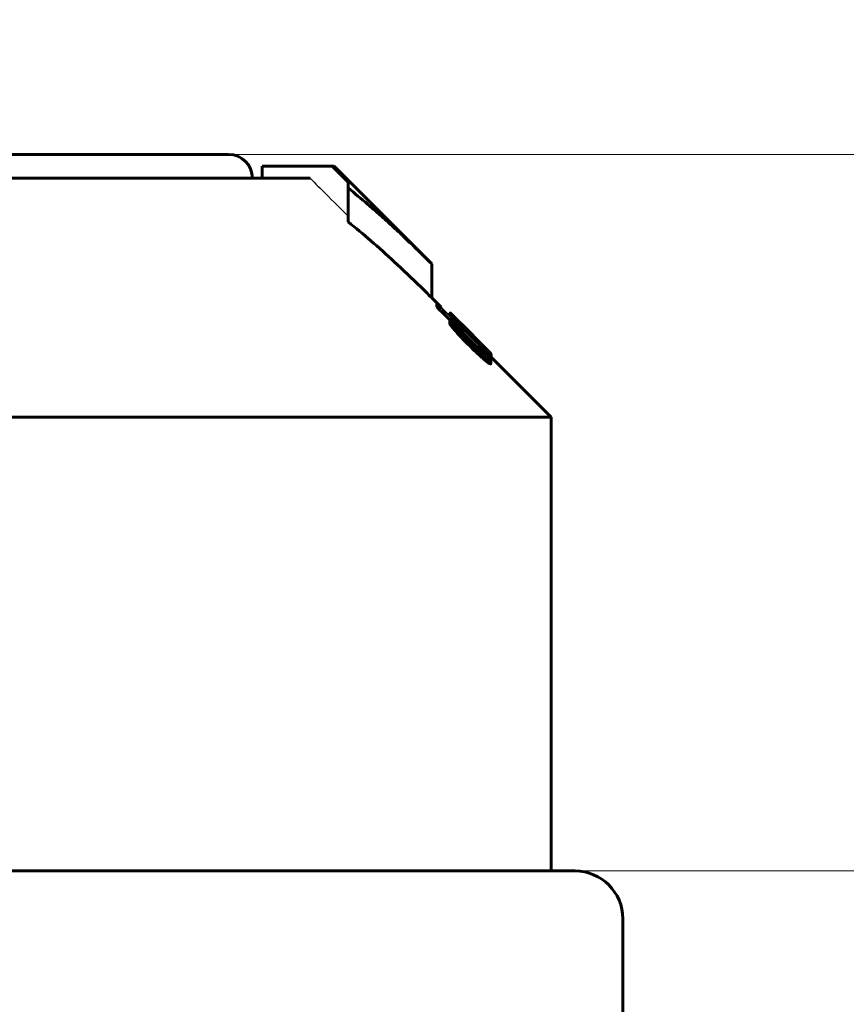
# Model space of a CAD drawing. Header units: millimetres. Extents: x 0 to 841, y 0 to 594.
# Tile 23 of 26: x 641 to 659, y 358 to 378. Entities that reach past the tile are written whole.
import ezdxf

# ---------------------------------------------------------------- set-up
doc = ezdxf.new("R2010")
doc.units = ezdxf.units.MM
for name, pattern in [('K5LT-1', [0]), ('K5LT_BASIC', [0]), ('K5LT_THIN', [0])]:
    doc.linetypes.add(name, pattern=pattern)
doc.layers.add('Системный слой', color=7, linetype='Continuous')
doc.layers.add('Системный слой (1)', color=7, linetype='Continuous', true_color=0x6c6c6c)
doc.styles.add('KDIMTEXTSTYLE', font='txt', dxfattribs={"width": 0.96, "oblique": 15, "height": 5})
doc.styles.add('KTEXTSTYLE', font='txt', dxfattribs={"width": 0.96, "height": 5})
doc.dimstyles.new('KDIMSTYLE (0.50)', dxfattribs={"dimtxt": 5, "dimasz": 1, "dimexe": 2, "dimexo": 0, "dimgap": 1, "dimtad": 1, "dimlfac": 2, "dimtxsty": 'KDIMTEXTSTYLE', "dimsah": 1, "dimcen": 0, "dimdle": 1, "dimadec": 0, "dimazin": 0, "dimtfac": 0.667, "dimtmove": 0, "dimatfit": 3, "dimfxl": 1, "dimtvp": 1, "dimtolj": 1, "dimtzin": 0, "dimarcsym": 0})

# ---------------------------------------------------------------- blocks, each defined once
blk = doc.blocks.new('U56')
at = {"layer": 'Системный слой (1)', "color": 150, "linetype": 'K5LT_BASIC', "lineweight": 60, "true_color": 0x0080ff}
for p, q in [((650.134, 372.421), (649.975, 372.581)), ((652.475, 370.081), (651.217, 371.339))]:
    blk.add_line(p, q, dxfattribs=at)
blk = doc.blocks.new('U67')
at = {"layer": 'Системный слой (1)', "color": 150, "linetype": 'K5LT_BASIC', "lineweight": 60, "true_color": 0x0080ff}
for p, q in [((650.367, 372.258), (650.383, 372.243)), ((650.383, 372.243), (650.42, 372.205))]:
    blk.add_line(p, q, dxfattribs=at)
blk = doc.blocks.new('U68')
at = {"layer": 'Системный слой (1)', "color": 150, "linetype": 'K5LT_BASIC', "lineweight": 60, "true_color": 0x0080ff}
for p, q in [((651.206, 371.324), (651.212, 371.319)), ((651.212, 371.319), (651.215, 371.318)), ((651.215, 371.318), (651.217, 371.318))]:
    blk.add_line(p, q, dxfattribs=at)
blk = doc.blocks.new('U73')
at = {"layer": 'Системный слой (1)', "color": 150, "linetype": 'K5LT_BASIC', "lineweight": 60, "true_color": 0x0080ff}
for p, q in [((651.104, 371.521), (651.135, 371.49)), ((651.135, 371.49), (651.164, 371.462)), ((651.164, 371.462), (651.188, 371.438)), ((651.188, 371.438), (651.201, 371.425)), ((651.201, 371.425), (651.21, 371.416)), ((651.21, 371.416), (651.213, 371.412))]:
    blk.add_line(p, q, dxfattribs=at)
blk = doc.blocks.new('U74')
at = {"layer": 'Системный слой (1)', "color": 150, "linetype": 'K5LT_BASIC', "lineweight": 60, "true_color": 0x0080ff}
for p, q in [((650.177, 372.29), (650.353, 372.115)), ((650.624, 371.846), (650.955, 371.517))]:
    blk.add_line(p, q, dxfattribs=at)
blk = doc.blocks.new('U75')
at = {"layer": 'Системный слой (1)', "color": 150, "linetype": 'K5LT_BASIC', "lineweight": 60, "true_color": 0x0080ff}
for p, q in [((650.819, 371.807), (650.383, 372.243)), ((651.188, 371.438), (651.012, 371.614))]:
    blk.add_line(p, q, dxfattribs=at)
blk = doc.blocks.new('U76')
at = {"layer": 'Системный слой (1)', "color": 150, "linetype": 'K5LT_BASIC', "lineweight": 60, "true_color": 0x0080ff}
for p, q in [((650.847, 371.779), (650.864, 371.761)), ((650.864, 371.761), (650.891, 371.733)), ((650.891, 371.733), (650.939, 371.684))]:
    blk.add_line(p, q, dxfattribs=at)
blk = doc.blocks.new('U79')
at = {"layer": 'Системный слой (1)', "color": 150, "linetype": 'K5LT_BASIC', "lineweight": 60, "true_color": 0x0080ff}
for p, q in [((650.342, 372.244), (650.343, 372.245)), ((650.343, 372.245), (650.345, 372.245)), ((650.345, 372.245), (650.349, 372.243))]:
    blk.add_line(p, q, dxfattribs=at)
blk = doc.blocks.new('U80')
at = {"layer": 'Системный слой (1)', "color": 150, "linetype": 'K5LT_BASIC', "lineweight": 60, "true_color": 0x0080ff}
for p, q in [((650.607, 372.018), (650.689, 371.936)), ((650.689, 371.936), (650.762, 371.864)), ((650.762, 371.864), (650.819, 371.807)), ((650.819, 371.807), (650.847, 371.779))]:
    blk.add_line(p, q, dxfattribs=at)
blk = doc.blocks.new('D12')
at = {"layer": 'Системный слой (1)'}
for points in [[(600.225, 389.971), (599.725, 390.629), (600.225, 391.288), (595.225, 390.629)], [(674.725, 390.629), (669.725, 391.288), (670.225, 390.629), (669.725, 389.971)]]:
    blk.add_hatch(color=7, dxfattribs=at).paths.add_polyline_path(points)
at = {"layer": 'Системный слой (1)', "color": 7, "linetype": 'K5LT_THIN', "lineweight": 18}
for p, q in [((595.225, 310.581), (595.225, 392.629)), ((674.725, 340.012), (674.725, 392.629)), ((595.225, 390.629), (600.225, 391.288)), ((600.225, 391.288), (599.725, 390.629)), ((670.225, 390.629), (669.725, 391.288)), ((669.725, 391.288), (674.725, 390.629)), ((600.225, 389.971), (595.225, 390.629)), ((674.725, 390.629), (595.225, 390.629)), ((599.725, 390.629), (600.225, 389.971)), ((674.725, 390.629), (669.725, 389.971)), ((669.725, 389.971), (670.225, 390.629))]:
    blk.add_line(p, q, dxfattribs=at)
blk.add_wipeout([(630.03, 391.629), (630.03, 399.011), (639.524, 399.011), (639.524, 391.629)]).dxf.layer = 'Системный слой (1)'
at = {"layer": 'Системный слой (1)', "color": 7, "insert": (630.03, 398.217), "char_height": 5, "attachment_point": 1, "style": 'KTEXTSTYLE'}
blk.add_mtext('\\fArial|b0|c204|p34;\\H5.0;\\W1.000;\\Q15;\\fGOST Type AU|b0|i0|c204|p34;\\Q15;\\W0.960;159', dxfattribs=at)
blk = doc.blocks.new('KDIMARROW_01')
at = {"layer": 'Системный слой'}
blk.add_hatch(color=0, dxfattribs=at).paths.add_polyline_path([(-5, -0.658), (0, 0), (-5, 0.658), (-4.5, 0)])
at = {"layer": 'Системный слой', "color": 0, "linetype": 'K5LT_THIN', "lineweight": 18}
for p, q in [((-4.5, 0), (-5, 0.658)), ((-5, 0.658), (0, 0)), ((0, 0), (-5, -0.658)), ((-5, -0.658), (-4.5, 0))]:
    blk.add_line(p, q, dxfattribs=at)
at = {"layer": 'Системный слой (1)', "color": 0, "linetype": 'K5LT_THIN', "lineweight": 18}
blk.add_line((638.725, 310.581), (638.225, 310.581), dxfattribs=at)
blk = doc.blocks.new('D16')
at = {"layer": 'Системный слой (1)'}
for points in [[(718.927, 355.581), (718.269, 360.581), (717.611, 355.581), (718.269, 356.081)], [(718.269, 262.081), (718.927, 267.081), (718.269, 266.581), (717.611, 267.081)]]:
    blk.add_hatch(color=7, dxfattribs=at).paths.add_polyline_path(points)
at = {"layer": 'Системный слой (1)', "color": 7, "linetype": 'K5LT_THIN', "lineweight": 18}
for p, q in [((646.075, 360.581), (720.269, 360.581)), ((717.611, 355.581), (718.269, 360.581)), ((718.269, 360.581), (718.927, 355.581)), ((718.269, 262.081), (718.269, 360.581)), ((718.269, 356.081), (717.611, 355.581)), ((718.927, 355.581), (718.269, 356.081)), ((718.269, 262.081), (717.611, 267.081)), ((717.611, 267.081), (718.269, 266.581)), ((718.269, 266.581), (718.927, 267.081)), ((718.927, 267.081), (718.269, 262.081)), ((653.961, 262.081), (720.269, 262.081))]:
    blk.add_line(p, q, dxfattribs=at)
blk.add_wipeout([(717.269, 306.187), (709.887, 306.187), (709.887, 316.062), (717.269, 316.062)]).dxf.layer = 'Системный слой (1)'
at = {"layer": 'Системный слой (1)', "color": 7, "insert": (710.682, 306.187), "char_height": 5, "attachment_point": 1, "rotation": 90, "style": 'KTEXTSTYLE'}
blk.add_mtext('\\fArial|b0|c204|p34;\\H5.0;\\W1.000;\\Q15;\\fGOST Type AU|b0|i0|c204|p34;\\Q15;\\W0.960;197', dxfattribs=at)
blk = doc.blocks.new('D17')
at = {"layer": 'Системный слой (1)'}
for points in [[(730.617, 370.581), (729.959, 375.581), (729.301, 370.581), (729.959, 371.081)], [(729.959, 262.081), (730.617, 267.081), (729.959, 266.581), (729.301, 267.081)]]:
    blk.add_hatch(color=7, dxfattribs=at).paths.add_polyline_path(points)
at = {"layer": 'Системный слой (1)', "color": 7, "linetype": 'K5LT_THIN', "lineweight": 18}
for p, q in [((641.629, 375.581), (731.959, 375.581)), ((729.301, 370.581), (729.959, 375.581)), ((729.959, 375.581), (730.617, 370.581)), ((729.959, 262.081), (729.959, 375.581)), ((729.959, 371.081), (729.301, 370.581)), ((730.617, 370.581), (729.959, 371.081)), ((729.959, 262.081), (729.301, 267.081)), ((729.301, 267.081), (729.959, 266.581)), ((729.959, 266.581), (730.617, 267.081)), ((730.617, 267.081), (729.959, 262.081)), ((653.961, 262.081), (731.959, 262.081))]:
    blk.add_line(p, q, dxfattribs=at)
blk.add_wipeout([(728.959, 313.158), (721.577, 313.158), (721.577, 324.049), (728.959, 324.049)]).dxf.layer = 'Системный слой (1)'
at = {"layer": 'Системный слой (1)', "color": 7, "insert": (722.372, 313.158), "char_height": 5, "attachment_point": 1, "rotation": 90, "style": 'KTEXTSTYLE'}
blk.add_mtext('\\fArial|b0|c204|p34;\\H5.0;\\W1.000;\\Q15;\\fGOST Type AU|b0|i0|c204|p34;\\Q15;\\W0.960;227', dxfattribs=at)

msp = doc.modelspace()

# ---------------------------------------------------------------- linework, layer by layer
at = {"layer": 'Системный слой (1)', "color": 150, "linetype": 'K5LT_BASIC', "lineweight": 60, "true_color": 0x0080ff}
for p, q in [((631.7246, 375.5806), (645.7246, 375.5806)), ((646.4251, 375.0806), (646.4251, 375.3306)), ((647.8901, 375.3306), (646.4251, 375.3306)), ((647.8901, 375.3306), (647.9317, 375.3306)), ((648.2246, 374.9975), (647.8901, 375.3306)), ((649.9746, 373.2877), (647.9317, 375.3306)), ((639.5996, 375.0806), (647.4308, 375.0806)), ((648.2246, 374.8779), (648.2246, 374.9975)), ((648.2246, 374.1708), (648.2246, 374.8779)), ((649.9746, 372.5806), (649.9746, 373.2877)), ((650.0814, 372.3939), (650.0814, 372.4646)), ((650.3418, 372.2152), (650.3418, 372.244)), ((650.3493, 372.2078), (650.3493, 372.2541)), ((650.3629, 372.2465), (650.3629, 372.2626)), ((650.3675, 372.2428), (650.3675, 372.2584)), ((650.3534, 372.1123), (650.3534, 372.1201)), ((650.3534, 372.0416), (650.3534, 372.1123)), ((650.3889, 372.1683), (650.3889, 372.2034)), ((650.4063, 371.9619), (650.4063, 372.0326)), ((650.4204, 372.1945), (650.4204, 372.2054)), ((650.5279, 372.071), (650.5279, 372.0802)), ((650.5593, 372.0598), (650.5593, 372.0656)), ((650.6072, 372.0177), (650.5593, 372.0656)), ((650.5816, 372.0443), (650.5899, 372.0361)), ((650.5105, 371.9622), (650.5105, 371.958)), ((650.5279, 371.9296), (650.5279, 371.9574)), ((650.5369, 371.978), (650.5502, 371.9649)), ((650.6238, 371.8219), (650.6238, 371.8811)), ((650.7858, 371.8352), (650.6808, 371.9398)), ((650.79, 371.8309), (650.7858, 371.8352)), ((650.79, 371.8309), (650.8115, 371.8096)), ((650.8115, 371.7796), (650.8115, 371.8037)), ((650.8859, 371.7288), (650.8115, 371.8037)), ((650.847, 371.774), (650.847, 371.7788)), ((650.8859, 371.7064), (650.8859, 371.7288)), ((650.9388, 371.6867), (650.9388, 371.6869)), ((650.9388, 371.6817), (650.9388, 371.6867)), ((650.9553, 371.551), (650.9553, 371.5534)), ((650.9553, 371.4949), (650.9553, 371.551)), ((650.9768, 371.4762), (650.9768, 371.5235)), ((651.0132, 371.6062), (651.0132, 371.6116)), ((651.038, 371.5229), (651.038, 371.5457)), ((651.0512, 371.5552), (651.0512, 371.5527)), ((651.0595, 371.4132), (651.0595, 371.4199)), ((651.1041, 371.5131), (651.1041, 371.5212)), ((651.1686, 371.2116), (651.1686, 371.2823)), ((651.2058, 371.2862), (651.2058, 371.3482)), ((651.2125, 371.2727), (651.2125, 371.2661)), ((651.2125, 371.1954), (651.2125, 371.2661)), ((651.2133, 371.3949), (651.2133, 371.4122)), ((651.2166, 371.3181), (651.2166, 371.3888)), ((624.9746, 370.0806), (652.4746, 370.0806)), ((652.4746, 360.5806), (652.4746, 370.0806)), ((652.9746, 360.5806), (624.4746, 360.5806)), ((653.9746, 355.0806), (653.9746, 359.5806))]:
    msp.add_line(p, q, dxfattribs=at)
for centre, radius in [((645.7246, 375.0806), 0.5), ((652.9746, 359.5806), 1)]:
    msp.add_arc(centre, radius, 0, 90, dxfattribs=at)
at = {"layer": 'Системный слой (1)', "color": 7, "linetype": 'K5LT-1'}
for points, knots in [([(647.4308, 375.0806), (647.5397, 374.9722), (647.8043, 374.7089), (648.0689, 374.4454), (648.2246, 374.2904)], [0, 0, 0, 0, 1.3013895, 3.1630878, 3.1630878, 3.1630878, 3.1630878]), ([(651.1232, 371.4212), (650.9162, 371.6268), (650.601, 371.9399), (650.2856, 372.2529), (650.1773, 372.3604)], [0, 0, 0, 0, 0.7442927, 1.1336386, 1.1336386, 1.1336386, 1.1336386])]:
    msp.add_open_spline(points, degree=3, knots=knots, dxfattribs=at)
at = {"layer": 'Системный слой (1)', "color": 150, "linetype": 'K5LT_BASIC', "lineweight": 60, "true_color": 0x0080ff}
for points, knots in [([(649.9746, 373.2877), (649.8501, 373.4122), (649.649, 373.61), (649.3624, 373.8834), (649.1185, 374.1098), (648.8746, 374.3294), (648.5785, 374.5877), (648.3635, 374.7664), (648.2246, 374.8779)], [0, 0, 0, 0, 1.9790364, 3.1776065, 4.4859424, 5.7646639, 6.9284333, 9, 9, 9, 9]), ([(648.2246, 374.1708), (648.386, 374.0413), (648.7115, 373.769), (649.2193, 373.3137), (649.6408, 372.9119), (649.8992, 372.6561), (649.9746, 372.5806)], [0, 0, 0, 0, 1.8715523, 3.8168116, 6.0669173, 7, 7, 7, 7]), ([(650.0814, 372.4646), (650.0823, 372.463), (650.0841, 372.4602), (650.088, 372.4551), (650.0921, 372.4498), (650.0986, 372.4422), (650.1082, 372.4314), (650.1204, 372.4183), (650.1334, 372.4047), (650.1454, 372.3924), (650.1598, 372.3778), (650.1703, 372.3674), (650.1773, 372.3604)], [0, 0, 0, 0, 1.358897, 2.0237495, 2.8398939, 3.8826219, 5.223402, 6.8174035, 8.3223513, 9.6669343, 10.7560352, 13, 13, 13, 13]), ([(650.1641, 372.3919), (650.1575, 372.3984), (650.1476, 372.4081), (650.1341, 372.4212), (650.1233, 372.4314), (650.1119, 372.4419), (650.1015, 372.4509), (650.0934, 372.4575), (650.086, 372.4628), (650.0828, 372.4643), (650.0814, 372.4646)], [0, 0, 0, 0, 2.0056342, 2.9631567, 4.094934, 5.3486102, 6.6665089, 7.8458093, 8.9396022, 11, 11, 11, 11]), ([(650.0814, 372.3939), (650.0823, 372.3923), (650.0841, 372.3895), (650.088, 372.3844), (650.0921, 372.3791), (650.0986, 372.3715), (650.1082, 372.3607), (650.1204, 372.3476), (650.1334, 372.334), (650.1454, 372.3217), (650.1598, 372.3071), (650.1703, 372.2966), (650.1773, 372.2897)], [0, 0, 0, 0, 1.358897, 2.0237495, 2.8398939, 3.8826219, 5.223402, 6.8174035, 8.3223513, 9.6669343, 10.7560352, 13, 13, 13, 13]), ([(650.6808, 371.9398), (650.6522, 371.9682), (650.6098, 372.0101), (650.5524, 372.0666), (650.5132, 372.105), (650.4741, 372.1431), (650.4413, 372.1746), (650.4094, 372.205), (650.385, 372.2275), (650.3676, 372.2427), (650.3532, 372.2544), (650.3493, 372.2559), (650.3493, 372.2541)], [0, 0, 0, 0, 2.5369283, 3.6954547, 5.1058545, 6.1247118, 7.4152646, 8.3738229, 9.6326237, 10.5177262, 11.2729995, 13, 13, 13, 13]), ([(650.3493, 372.2541), (650.3493, 372.2531), (650.351, 372.2498), (650.3582, 372.2401), (650.3694, 372.2261), (650.3821, 372.2113), (650.3889, 372.2034)], [0, 0, 0, 0, 1.9397838, 2.8306145, 4.9240505, 7, 7, 7, 7]), ([(650.3629, 372.2626), (650.3629, 372.2627), (650.3632, 372.2625), (650.3645, 372.2613), (650.3659, 372.2599), (650.3675, 372.2584)], [0, 0, 0, 0, 2.4736046, 3.6194388, 6, 6, 6, 6]), ([(650.4104, 372.0884), (650.402, 372.0949), (650.3904, 372.1033), (650.3778, 372.1113), (650.368, 372.1169), (650.3593, 372.1204), (650.3549, 372.1205), (650.3534, 372.1201)], [0, 0, 0, 0, 2.2762117, 3.3854652, 4.4277654, 6.3265657, 8, 8, 8, 8]), ([(650.3534, 372.1123), (650.3534, 372.1088), (650.3579, 372.0993), (650.37, 372.081), (650.3843, 372.0609), (650.3977, 372.0435), (650.4063, 372.0326)], [0, 0, 0, 0, 2.3787553, 3.4250267, 4.8461164, 7, 7, 7, 7]), ([(650.3534, 372.0416), (650.3534, 372.0374), (650.3586, 372.0274), (650.3742, 372.004), (650.3885, 371.9847), (650.4025, 371.9668), (650.4063, 371.9619)], [0, 0, 0, 0, 2.7951929, 3.3858954, 6.034721, 7, 7, 7, 7]), ([(650.3889, 372.2034), (650.4087, 372.1814), (650.4454, 372.1413), (650.4961, 372.0871), (650.5356, 372.0455), (650.5703, 372.0094), (650.6456, 371.9318), (650.7112, 371.8656), (650.7635, 371.8135)], [0, 0, 0, 0, 1.9100223, 3.2054846, 3.8941218, 4.7756718, 5.6309182, 9, 9, 9, 9]), ([(650.4063, 372.0326), (650.4259, 372.0088), (650.4562, 371.9729), (650.5129, 371.9085), (650.568, 371.848), (650.6277, 371.7852), (650.6903, 371.7208), (650.7333, 371.6779), (650.7635, 371.6482)], [0, 0, 0, 0, 1.9137735, 2.7352767, 4.6730414, 6.1107078, 6.9875771, 9, 9, 9, 9]), ([(650.5369, 371.978), (650.5266, 371.9883), (650.5115, 372.0025), (650.4926, 372.0195), (650.4703, 372.0392), (650.4426, 372.0626), (650.4205, 372.0804), (650.4104, 372.0884)], [0, 0, 0, 0, 1.7037107, 2.5256293, 3.302276, 5.7928996, 8, 8, 8, 8]), ([(650.4204, 372.2054), (650.4318, 372.1939), (650.4567, 372.1688), (650.4923, 372.1329), (650.5267, 372.0984), (650.5468, 372.0782), (650.5593, 372.0656)], [0, 0, 0, 0, 2.1471369, 4.2405721, 5.2965945, 7, 7, 7, 7]), ([(650.5279, 372.0802), (650.5247, 372.0829), (650.5198, 372.087), (650.5129, 372.0924), (650.5105, 372.0937), (650.5105, 372.093)], [0, 0, 0, 0, 1.9754824, 3.2783584, 6, 6, 6, 6]), ([(650.5105, 372.093), (650.5105, 372.0924), (650.5118, 372.09), (650.5166, 372.084), (650.5223, 372.0772), (650.531, 372.0674), (650.5435, 372.0537), (650.5592, 372.0368), (650.58, 372.0148), (650.6072, 371.9864), (650.6421, 371.9504), (650.6676, 371.9242), (650.6808, 371.9107)], [0, 0, 0, 0, 1.1944552, 1.8343188, 2.5324166, 3.3634351, 4.398546, 5.5772659, 6.7447211, 8.5420295, 10.6909578, 13, 13, 13, 13]), ([(650.8115, 371.8037), (650.7853, 371.8298), (650.7429, 371.872), (650.6947, 371.9197), (650.6647, 371.9493), (650.6425, 371.9711), (650.607, 372.0056), (650.5664, 372.0446), (650.5386, 372.0704), (650.5279, 372.0802)], [0, 0, 0, 0, 2.5633924, 4.1142519, 4.741868, 5.5605314, 6.3543432, 8.402496, 10, 10, 10, 10]), ([(650.4063, 371.9619), (650.4259, 371.938), (650.4562, 371.9022), (650.5129, 371.8378), (650.568, 371.7773), (650.6277, 371.7145), (650.6903, 371.6501), (650.7333, 371.6072), (650.7635, 371.5775)], [0, 0, 0, 0, 1.9137735, 2.7352767, 4.6730414, 6.1107078, 6.9875771, 9, 9, 9, 9]), ([(650.5105, 371.9622), (650.5105, 371.9629), (650.5111, 371.9638), (650.5133, 371.9637), (650.5171, 371.9626), (650.5219, 371.9605), (650.5262, 371.9582), (650.5279, 371.9574)], [0, 0, 0, 0, 1.2803308, 2.8525662, 3.8937915, 6.4896696, 8, 8, 8, 8]), ([(650.7544, 371.6869), (650.7299, 371.7117), (650.6808, 371.7619), (650.6301, 371.8149), (650.5922, 371.8557), (650.5745, 371.875), (650.5539, 371.8983), (650.5406, 371.9137), (650.5284, 371.9287), (650.5196, 371.9404), (650.5135, 371.9497), (650.5108, 371.9553), (650.5105, 371.9574), (650.5105, 371.958)], [0, 0, 0, 0, 3.4319728, 6.8111471, 7.2860189, 9.1369266, 9.5597655, 10.7233665, 11.5149681, 12.099081, 12.9411862, 13.6603098, 14, 14, 14, 14]), ([(650.5279, 371.9574), (650.5395, 371.9476), (650.561, 371.9297), (650.5863, 371.9089), (650.6019, 371.8964), (650.6107, 371.8895), (650.6163, 371.8853), (650.62, 371.8827), (650.6227, 371.8811), (650.6238, 371.8807), (650.6238, 371.8811)], [0, 0, 0, 0, 3.5908416, 6.5225336, 7.9393974, 8.8176342, 9.6194657, 10.078126, 10.4388056, 11, 11, 11, 11]), ([(650.6238, 371.8811), (650.6228, 371.8831), (650.6208, 371.8867), (650.6163, 371.8931), (650.6118, 371.899), (650.6052, 371.9071), (650.5967, 371.9167), (650.5849, 371.9295), (650.5695, 371.9456), (650.5568, 371.9584), (650.5502, 371.9649)], [0, 0, 0, 0, 1.7730529, 2.5836306, 3.5404655, 4.6340508, 5.9130885, 7.0189138, 8.9211064, 11, 11, 11, 11]), ([(650.6808, 371.9107), (650.6922, 371.8991), (650.7195, 371.8713), (650.7475, 371.8433), (650.7635, 371.8273)], [0, 0, 0, 0, 2.1245884, 5, 5, 5, 5]), ([(650.7635, 371.8273), (650.7916, 371.7993), (650.8347, 371.7565), (650.8852, 371.707), (650.9132, 371.6798), (650.9334, 371.6603), (650.9591, 371.6357), (650.9814, 371.6145), (651.0004, 371.5969), (651.0146, 371.5839), (651.0293, 371.5707), (651.0426, 371.5594), (651.0486, 371.5546), (651.0512, 371.5527)], [0, 0, 0, 0, 3.5748918, 5.393518, 6.3971052, 7.1664138, 8.0192785, 9.7997782, 10.2708842, 10.9017931, 12.089867, 12.9908724, 14, 14, 14, 14]), ([(650.7635, 371.8135), (650.8029, 371.7743), (650.8609, 371.7169), (650.9531, 371.627), (651.005, 371.577), (651.038, 371.5457)], [0, 0, 0, 0, 2.5591635, 3.7480188, 6, 6, 6, 6]), ([(650.7635, 371.6482), (650.7998, 371.6126), (650.8618, 371.5523), (650.9352, 371.483), (650.9807, 371.4409), (651.0127, 371.4118), (651.0529, 371.376), (651.0993, 371.336), (651.1406, 371.3029), (651.1613, 371.2875), (651.1686, 371.2823)], [0, 0, 0, 0, 2.8268289, 4.7463702, 5.6243942, 6.3498981, 7.2344288, 8.8101938, 10.1711968, 11, 11, 11, 11]), ([(650.79, 371.6512), (650.8126, 371.6288), (650.8491, 371.5933), (650.8907, 371.5539), (650.924, 371.523), (650.9512, 371.4984), (650.9787, 371.4745), (650.9972, 371.4589), (651.013, 371.4461), (651.0294, 371.4333), (651.0455, 371.4218), (651.0553, 371.4156), (651.0595, 371.4132)], [0, 0, 0, 0, 2.9503027, 4.6765181, 5.3533171, 7.2690882, 8.2449196, 9.1368433, 9.9500568, 10.6789616, 11.8938209, 13, 13, 13, 13]), ([(651.1389, 371.4773), (651.1052, 371.5121), (651.0556, 371.5631), (650.9885, 371.6314), (650.9159, 371.7049), (650.8561, 371.7649), (650.8115, 371.8096)], [0, 0, 0, 0, 2.452869, 3.4184899, 4.3326625, 7, 7, 7, 7]), ([(651.0512, 371.5552), (651.0512, 371.5555), (651.0504, 371.5571), (651.0457, 371.5629), (651.0368, 371.5729), (651.0242, 371.5864), (651.0106, 371.6008), (650.9916, 371.6206), (650.967, 371.646), (650.9306, 371.6833), (650.9028, 371.7116), (650.8859, 371.7288)], [0, 0, 0, 0, 0.6890005, 1.4445516, 2.6176366, 3.4829816, 4.5024083, 5.5428283, 7.2340786, 9.0816994, 12, 12, 12, 12]), ([(651.0132, 371.6127), (651.0035, 371.6224), (650.9867, 371.6393), (650.968, 371.6578), (650.9561, 371.6698), (650.949, 371.6768), (650.944, 371.6818), (650.9403, 371.6854), (650.9388, 371.6869), (650.9388, 371.6869)], [0, 0, 0, 0, 3.3678224, 5.7491455, 6.6726633, 7.9297382, 8.6173132, 9.0494694, 10, 10, 10, 10]), ([(650.9388, 371.6867), (650.9388, 371.6867), (650.9393, 371.6862), (650.9417, 371.6836), (650.946, 371.6793), (650.9528, 371.6724), (650.9603, 371.6648), (650.9708, 371.6541), (650.9884, 371.6364), (651.0035, 371.6214), (651.0132, 371.6116)], [0, 0, 0, 0, 0.8702349, 1.3663786, 2.608089, 3.476908, 4.536168, 5.7137156, 7.5425957, 11, 11, 11, 11]), ([(650.7635, 371.5775), (650.7998, 371.5418), (650.8618, 371.4816), (650.9352, 371.4123), (650.9807, 371.3702), (651.0127, 371.3411), (651.0529, 371.3053), (651.0993, 371.2653), (651.1406, 371.2322), (651.1613, 371.2168), (651.1686, 371.2116)], [0, 0, 0, 0, 2.8268289, 4.7463702, 5.6243942, 6.3498981, 7.2344288, 8.8101938, 10.1711968, 11, 11, 11, 11]), ([(651.0297, 371.489), (651.0224, 371.496), (651.0115, 371.5065), (650.9989, 371.5183), (650.9911, 371.5254), (650.9839, 371.5321), (650.9755, 371.5395), (650.9678, 371.5461), (650.9623, 371.5505), (650.959, 371.5527), (650.9566, 371.554), (650.9555, 371.5542), (650.9553, 371.5536), (650.9553, 371.5534)], [0, 0, 0, 0, 3.285324, 4.8666212, 5.696452, 6.8539103, 8.2546884, 9.7338037, 10.8834251, 11.7047034, 12.3432094, 13.4514256, 14, 14, 14, 14]), ([(650.9553, 371.551), (650.9553, 371.5507), (650.9557, 371.5498), (650.957, 371.5478), (650.9588, 371.5453), (650.9616, 371.5417), (650.9673, 371.5347), (650.9727, 371.5283), (650.9768, 371.5235)], [0, 0, 0, 0, 1.105277, 1.713182, 2.7152369, 3.8736756, 5.1872947, 9, 9, 9, 9]), ([(650.9768, 371.5235), (650.9931, 371.5055), (651.012, 371.4841), (651.0301, 371.4624), (651.0392, 371.4512), (651.0506, 371.4367), (651.0583, 371.425), (651.0595, 371.4208), (651.0595, 371.4199)], [0, 0, 0, 0, 3.7305969, 4.4263289, 5.0090882, 6.4161126, 8.222758, 9, 9, 9, 9]), ([(651.0132, 371.6116), (651.0203, 371.6045), (651.0309, 371.5939), (651.0496, 371.5753), (651.0649, 371.5602), (651.0847, 371.5405), (651.0963, 371.529), (651.1041, 371.5212)], [0, 0, 0, 0, 1.7358847, 2.6284627, 4.7664341, 5.7834282, 8, 8, 8, 8]), ([(651.1513, 371.3563), (651.1387, 371.3708), (651.1194, 371.3929), (651.0941, 371.421), (651.075, 371.4419), (651.0545, 371.4638), (651.0381, 371.4806), (651.0297, 371.489)], [0, 0, 0, 0, 2.8863566, 4.230035, 5.1908137, 6.6304548, 8, 8, 8, 8]), ([(651.038, 371.5457), (651.0636, 371.5216), (651.0941, 371.4932), (651.1262, 371.4638), (651.1468, 371.4451), (651.1673, 371.4267), (651.186, 371.4105), (651.1973, 371.4011), (651.2065, 371.3938), (651.2134, 371.389), (651.2162, 371.3879), (651.2166, 371.3885), (651.2166, 371.3888)], [0, 0, 0, 0, 3.7663496, 4.5527484, 5.2491761, 7.2529714, 8.3249096, 9.3208685, 10.1875805, 11.3127062, 12.5061311, 13, 13, 13, 13]), ([(651.1232, 371.4212), (651.1296, 371.4148), (651.1393, 371.4053), (651.1526, 371.3925), (651.1632, 371.3824), (651.1743, 371.3723), (651.1839, 371.3639), (651.1912, 371.3578), (651.1967, 371.3536), (651.202, 371.35), (651.2046, 371.3486), (651.2058, 371.3482)], [0, 0, 0, 0, 2.1520838, 3.1847131, 4.4165766, 5.763724, 7.1110675, 8.2090201, 9.2145731, 10.2125797, 12, 12, 12, 12]), ([(651.2058, 371.3482), (651.2059, 371.3487), (651.205, 371.3505), (651.2009, 371.356), (651.1949, 371.3631), (651.1867, 371.3721), (651.1773, 371.3823), (651.1593, 371.4013), (651.1427, 371.4184), (651.1314, 371.4299)], [0, 0, 0, 0, 1.1544203, 1.7476715, 3.1999609, 4.0692129, 4.922464, 6.5468835, 10, 10, 10, 10]), ([(651.2166, 371.3888), (651.2166, 371.3898), (651.2149, 371.3929), (651.2081, 371.4018), (651.1967, 371.4152), (651.1737, 371.4404), (651.1518, 371.4637), (651.1389, 371.4773)], [0, 0, 0, 0, 1.6056769, 2.3674577, 3.8095507, 5.7084386, 8, 8, 8, 8]), ([(651.2125, 371.2727), (651.2125, 371.2739), (651.2112, 371.2774), (651.2066, 371.2853), (651.1992, 371.296), (651.1906, 371.3076), (651.1751, 371.3275), (651.1619, 371.3436), (651.1513, 371.3563)], [0, 0, 0, 0, 1.0553765, 2.249802, 3.3541659, 4.8081224, 5.7939433, 9, 9, 9, 9]), ([(651.1686, 371.2823), (651.1751, 371.2787), (651.1837, 371.2741), (651.1941, 371.2691), (651.2007, 371.2662), (651.2061, 371.2644), (651.2097, 371.2639), (651.2119, 371.2643), (651.2125, 371.2653), (651.2125, 371.2661)], [0, 0, 0, 0, 3.1049468, 4.3379693, 5.8002121, 7.1955488, 8.2094696, 9.1088988, 10, 10, 10, 10]), ([(651.1686, 371.2116), (651.1751, 371.208), (651.1837, 371.2034), (651.1941, 371.1984), (651.2007, 371.1955), (651.2061, 371.1937), (651.2097, 371.1931), (651.2119, 371.1936), (651.2125, 371.1946), (651.2125, 371.1954)], [0, 0, 0, 0, 3.1049468, 4.3379693, 5.8002121, 7.1955488, 8.2094696, 9.1088988, 10, 10, 10, 10])]:
    msp.add_open_spline(points, degree=3, knots=knots, dxfattribs=at)
at = {"layer": 'Системный слой (1)', "color": 7, "linetype": 'K5LT-1'}
msp.add_open_spline([(650.1641, 372.3919), (650.3253, 372.2316), (650.6478, 371.911), (650.9702, 371.5903), (651.1314, 371.4299)], degree=3, dxfattribs=at)
at = {"layer": 'Системный слой (1)', "color": 150, "linetype": 'K5LT_BASIC', "lineweight": 60, "true_color": 0x0080ff}
msp.add_open_spline([(650.79, 371.6512), (650.7783, 371.6631), (650.7665, 371.675), (650.7544, 371.6869)], degree=3, dxfattribs=at)

# ---------------------------------------------------------------- block references
at = {"layer": 'Системный слой (1)'}
for name in ['U56', 'U74', 'U79', 'U67', 'U75', 'U80', 'U76', 'U73', 'U68']:
    msp.add_blockref(name, (0, 0), dxfattribs=at)

# ---------------------------------------------------------------- next in the draw order: dimensions: what is measured, and where the dimension line sits
at = {"layer": 'Системный слой (1)', "color": 7}
dim = msp.add_linear_dim(base=(674.7246, 390.6295), p1=(595.2246, 310.5806), p2=(674.7246, 340.0117), dimstyle='KDIMSTYLE (0.50)', override={"dimexo": 0, "dimpost": '\\fGOST Type AU|b0|c204|p34;\\H5.0;\\W0.960;\\Q15;<>', "dimblk1": 'KDIMARROW_01', "dimblk2": 'KDIMARROW_01', "dimse1": 0, "dimse2": 0, "dimclrt": 7, "dimtol": 1, "dimtp": 0, "dimtm": 0, "dimtdec": 5, "dimtolj": 1}, dxfattribs=at)
dim.commit()
dim.dimension.update_dxf_attribs({"geometry": 'D12', "text_midpoint": (634.9746, 390.6295), "dimtype": 160})

# ---------------------------------------------------------------- next in the draw order: dimensions: what is measured, and where the dimension line sits
dim = msp.add_linear_dim(base=(718.269, 262.0806), p1=(646.0751, 360.5806), p2=(653.9615, 262.0806), angle=90, dimstyle='KDIMSTYLE (0.50)', override={"dimexo": 0, "dimpost": '\\fGOST Type AU|b0|c204|p34;\\H5.0;\\W0.960;\\Q15;<>', "dimblk1": 'KDIMARROW_01', "dimblk2": 'KDIMARROW_01', "dimse1": 0, "dimse2": 0, "dimclrt": 7, "dimtol": 1, "dimtp": 0, "dimtm": 0, "dimtdec": 5, "dimtolj": 1}, dxfattribs=at)
dim.commit()
dim.dimension.update_dxf_attribs({"geometry": 'D16', "text_midpoint": (718.269, 311.3306), "dimtype": 160})

# ---------------------------------------------------------------- next in the draw order: dimensions: what is measured, and where the dimension line sits
dim = msp.add_linear_dim(base=(729.9592, 262.0806), p1=(641.6288, 375.5806), p2=(653.9615, 262.0806), angle=90, dimstyle='KDIMSTYLE (0.50)', override={"dimexo": 0, "dimpost": '\\fGOST Type AU|b0|c204|p34;\\H5.0;\\W0.960;\\Q15;<>', "dimblk1": 'KDIMARROW_01', "dimblk2": 'KDIMARROW_01', "dimse1": 0, "dimse2": 0, "dimclrt": 7, "dimtol": 1, "dimtp": 0, "dimtm": 0, "dimtdec": 5, "dimtolj": 1}, dxfattribs=at)
dim.commit()
dim.dimension.update_dxf_attribs({"geometry": 'D17', "text_midpoint": (729.9592, 318.8306), "dimtype": 160})

doc.saveas('drawing.dxf')
